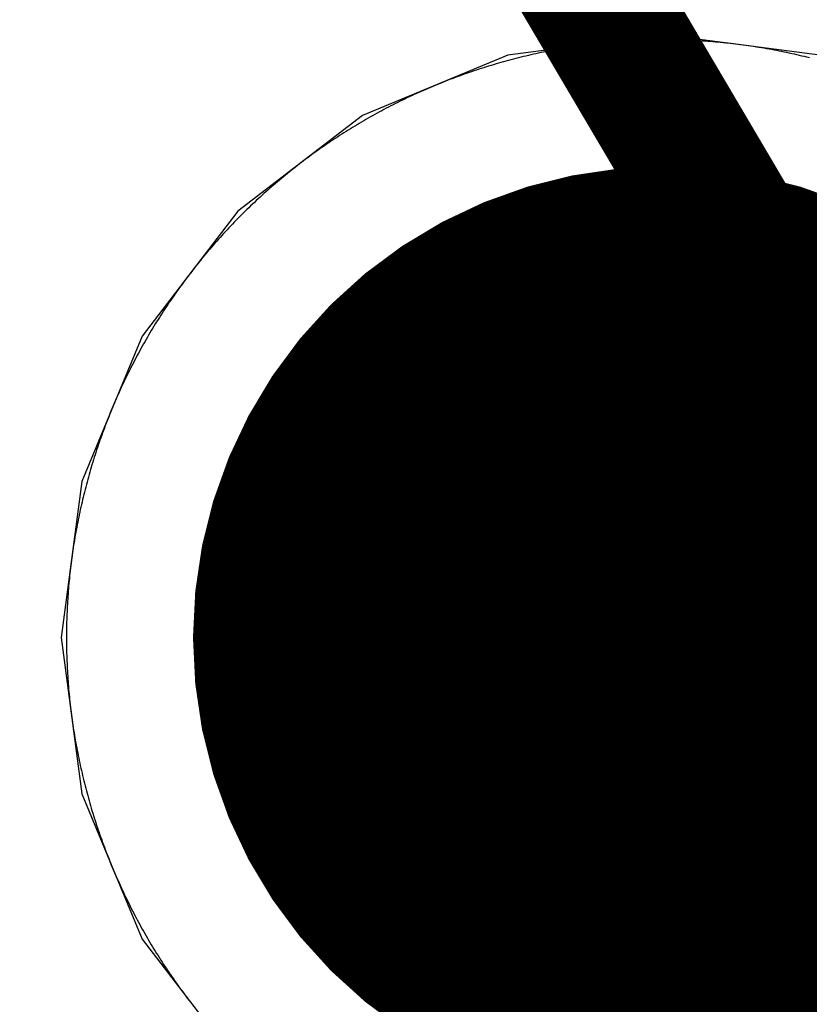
# Model space of a CAD drawing. Extents: x -1.5 to 9, y -3 to 5.
# Tile 55 of 256: x 0.1042 to 0.1603, y 2.0739 to 2.1439. Entities that reach past the tile are written whole.
import ezdxf

# ---------------------------------------------------------------- set-up
doc = ezdxf.new("R2010")
doc.units = 0
doc.layers.get('0').update_dxf_attribs({"linetype": 'CONTINUOUS'})
for name, color, linetype in [('qfn16-30-34-a_copper_signal_1', 1, 'CONTINUOUS'), ('qfn16-30-34-a_copper_signal_2', 1, 'CONTINUOUS'), ('qfn16-30-34-a_copper_signal_bot', 5, 'CONTINUOUS'), ('qfn16-30-34-a_copper_signal_top', 1, 'CONTINUOUS'), ('qfn16-30-34-a_drawing_1', 1, 'CONTINUOUS'), ('qfn16-30-34-a_drillmap_1', 1, 'CONTINUOUS'), ('qfn16-30-34-a_mechanical_19', 1, 'CONTINUOUS'), ('qfn16-30-34-a_pth_drill', 1, 'CONTINUOUS'), ('qfn16-30-34-a_soldermask_bot', 1, 'CONTINUOUS'), ('qfn16-30-34-a_soldermask_top', 1, 'CONTINUOUS')]:
    doc.layers.add(name, color=color, linetype=linetype)

# ---------------------------------------------------------------- blocks, each defined once
blk = doc.blocks.new('D24')
at = {"const_width": 0.0325}
blk.add_lwpolyline([(-0.01625, 0, 1), (0.01625, 0, 1)], format="xyb", close=True, dxfattribs=at)
blk = doc.blocks.new('D38')
at = {"const_width": 0.0335}
blk.add_lwpolyline([(-0.01675, 0, 1), (0.01675, 0, 1)], format="xyb", close=True, dxfattribs=at)
blk = doc.blocks.new('D60')
at = {"const_width": 0.0225}
blk.add_lwpolyline([(-0.01125, 0, 1), (0.01125, 0, 1)], format="xyb", close=True, dxfattribs=at)
blk = doc.blocks.new('D69')
at = {"const_width": 0.001667}
blk.add_lwpolyline([(-0.000833, 0, 1), (0.000833, 0, 1)], format="xyb", close=True, dxfattribs=at)
blk = doc.blocks.new('D44')
at = {"const_width": 0.0025}
blk.add_lwpolyline([(-0.00125, 0, 1), (0.00125, 0, 1)], format="xyb", close=True, dxfattribs=at)

msp = doc.modelspace()

# ---------------------------------------------------------------- linework, layer by layer
at = {"layer": 'qfn16-30-34-a_copper_signal_1', "color": 1}
for points in [[(0.15, 2.1425), (0.149817, 2.1425), (0.149633, 2.142499), (0.14945, 2.142497), (0.149266, 2.142494), (0.149083, 2.14249), (0.1489, 2.142486), (0.148716, 2.142481), (0.148533, 2.142475), (0.14835, 2.142468), (0.148167, 2.142461), (0.147983, 2.142452), (0.1478, 2.142443), (0.147617, 2.142433), (0.147434, 2.142423), (0.147251, 2.142411), (0.147068, 2.142399), (0.146885, 2.142386), (0.146702, 2.142372), (0.146519, 2.142357), (0.146337, 2.142342), (0.146154, 2.142326), (0.145971, 2.142309), (0.145789, 2.142291), (0.145606, 2.142272), (0.145424, 2.142253), (0.145242, 2.142233), (0.145059, 2.142212), (0.144877, 2.14219), (0.144695, 2.142168), (0.144513, 2.142144), (0.144331, 2.14212), (0.14415, 2.142095), (0.143968, 2.14207), (0.143787, 2.142044), (0.143605, 2.142016), (0.143424, 2.141988), (0.143243, 2.141959), (0.143062, 2.14193), (0.142881, 2.1419), (0.1427, 2.141869), (0.14252, 2.141837), (0.142339, 2.141804), (0.142159, 2.141771), (0.141979, 2.141736), (0.141799, 2.141701), (0.141619, 2.141666), (0.141439, 2.141629), (0.141259, 2.141592), (0.14108, 2.141553), (0.140901, 2.141515), (0.140722, 2.141475), (0.140543, 2.141434), (0.140364, 2.141393), (0.140186, 2.141351), (0.140007, 2.141309), (0.139829, 2.141265), (0.139651, 2.141221), (0.139473, 2.141176), (0.139296, 2.14113), (0.139118, 2.141083), (0.138941, 2.141036), (0.138764, 2.140988), (0.138587, 2.140939), (0.138411, 2.14089), (0.138234, 2.140839), (0.138058, 2.140788), (0.137882, 2.140736), (0.137707, 2.140683), (0.137531, 2.14063), (0.137356, 2.140576), (0.137181, 2.140521), (0.137006, 2.140465), (0.136832, 2.140409), (0.136658, 2.140351), (0.136484, 2.140294), (0.13631, 2.140235), (0.136136, 2.140175), (0.135963, 2.140115), (0.13579, 2.140054), (0.135617, 2.139992), (0.135445, 2.13993), (0.135273, 2.139867), (0.135101, 2.139803), (0.134929, 2.139738), (0.134758, 2.139673), (0.134587, 2.139607), (0.134416, 2.13954), (0.134246, 2.139472), (0.134075, 2.139404), (0.133905, 2.139335), (0.133736, 2.139265), (0.133567, 2.139194), (0.133398, 2.139123), (0.133229, 2.139051), (0.133061, 2.138978), (0.132893, 2.138905), (0.132725, 2.138831), (0.132557, 2.138756), (0.13239, 2.13868), (0.132224, 2.138604), (0.132057, 2.138527), (0.131891, 2.138449), (0.131725, 2.13837), (0.13156, 2.138291), (0.131395, 2.138211), (0.13123, 2.138131), (0.131066, 2.138049), (0.130902, 2.137967), (0.130738, 2.137885), (0.130575, 2.137801), (0.130412, 2.137717), (0.130249, 2.137632), (0.130087, 2.137546), (0.129925, 2.13746), (0.129764, 2.137373), (0.129603, 2.137285), (0.129442, 2.137197), (0.129282, 2.137108), (0.129122, 2.137018), (0.128962, 2.136928), (0.128803, 2.136837), (0.128644, 2.136745), (0.128486, 2.136652), (0.128328, 2.136559), (0.12817, 2.136465), (0.128013, 2.136371), (0.127856, 2.136276), (0.1277, 2.13618), (0.127544, 2.136083), (0.127389, 2.135986), (0.127234, 2.135888), (0.127079, 2.135789), (0.126925, 2.13569), (0.126771, 2.13559), (0.126617, 2.13549), (0.126465, 2.135388), (0.126312, 2.135287), (0.12616, 2.135184), (0.126008, 2.135081), (0.125857, 2.134977), (0.125707, 2.134872), (0.125556, 2.134767), (0.125406, 2.134661), (0.125257, 2.134555), (0.125108, 2.134448), (0.12496, 2.13434), (0.124812, 2.134232), (0.124664, 2.134123), (0.124517, 2.134013), (0.124371, 2.133903), (0.124225, 2.133792), (0.124079, 2.13368), (0.123934, 2.133568), (0.123789, 2.133455), (0.123645, 2.133342), (0.123502, 2.133228), (0.123359, 2.133113), (0.123216, 2.132998), (0.123074, 2.132882), (0.122932, 2.132766), (0.122791, 2.132648), (0.12265, 2.132531), (0.12251, 2.132412), (0.122371, 2.132294), (0.122231, 2.132174), (0.122093, 2.132054), (0.121955, 2.131933), (0.121817, 2.131812), (0.12168, 2.13169), (0.121544, 2.131567), (0.121408, 2.131444), (0.121272, 2.131321), (0.121137, 2.131196), (0.121003, 2.131072), (0.120869, 2.130946), (0.120736, 2.13082), (0.120603, 2.130693), (0.120471, 2.130566), (0.12034, 2.130439), (0.120208, 2.13031), (0.120078, 2.130182), (0.119948, 2.130052), (0.119819, 2.129922), (0.11969, 2.129792), (0.119561, 2.12966), (0.119434, 2.129529), (0.119306, 2.129397), (0.11918, 2.129264), (0.119054, 2.129131), (0.118928, 2.128997), (0.118804, 2.128863), (0.118679, 2.128728), (0.118556, 2.128592), (0.118433, 2.128456), (0.11831, 2.12832), (0.118188, 2.128183), (0.118067, 2.128045), (0.117946, 2.127907), (0.117826, 2.127769), (0.117707, 2.12763), (0.117588, 2.12749), (0.117469, 2.12735), (0.117352, 2.127209), (0.117234, 2.127068), (0.117118, 2.126926), (0.117002, 2.126784), (0.116887, 2.126642), (0.116772, 2.126498), (0.116658, 2.126355), (0.116545, 2.126211), (0.116432, 2.126066), (0.11632, 2.125921), (0.116208, 2.125775), (0.116097, 2.125629), (0.115987, 2.125483), (0.115877, 2.125336), (0.115768, 2.125188), (0.11566, 2.12504), (0.115552, 2.124892), (0.115445, 2.124743), (0.115339, 2.124594), (0.115233, 2.124444), (0.115128, 2.124294), (0.115023, 2.124143), (0.114919, 2.123992), (0.114816, 2.12384), (0.114713, 2.123688), (0.114612, 2.123535), (0.11451, 2.123383), (0.11441, 2.123229), (0.11431, 2.123075), (0.114211, 2.122921), (0.114112, 2.122767), (0.114014, 2.122611), (0.113917, 2.122456), (0.11382, 2.1223), (0.113724, 2.122144), (0.113629, 2.121987), (0.113535, 2.12183), (0.113441, 2.121672), (0.113348, 2.121514), (0.113255, 2.121356), (0.113163, 2.121197), (0.113072, 2.121038), (0.112982, 2.120878), (0.112892, 2.120718), (0.112803, 2.120558), (0.112715, 2.120397), (0.112627, 2.120236), (0.11254, 2.120075), (0.112454, 2.119913), (0.112368, 2.119751), (0.112283, 2.119588), (0.112199, 2.119425), (0.112115, 2.119262), (0.112033, 2.119098), (0.111951, 2.118934), (0.111869, 2.11877), (0.111789, 2.118605), (0.111709, 2.11844), (0.111629, 2.118275), (0.111551, 2.118109), (0.111473, 2.117943), (0.111396, 2.117776), (0.11132, 2.11761), (0.111244, 2.117443), (0.111169, 2.117275), (0.111095, 2.117107), (0.111022, 2.116939), (0.110949, 2.116771), (0.110877, 2.116602), (0.110806, 2.116433), (0.110735, 2.116264), (0.110665, 2.116095), (0.110596, 2.115925), (0.110528, 2.115754), (0.11046, 2.115584), (0.110393, 2.115413), (0.110327, 2.115242), (0.110262, 2.115071), (0.110197, 2.114899), (0.110133, 2.114727), (0.11007, 2.114555), (0.110007, 2.114383), (0.109946, 2.11421), (0.109885, 2.114037), (0.109825, 2.113864), (0.109765, 2.11369), (0.109707, 2.113516), (0.109649, 2.113342), (0.109591, 2.113168), (0.109535, 2.112994), (0.109479, 2.112819), (0.109424, 2.112644), (0.10937, 2.112469), (0.109317, 2.112293), (0.109264, 2.112118), (0.109212, 2.111942), (0.109161, 2.111765), (0.109111, 2.111589), (0.109061, 2.111413), (0.109012, 2.111236), (0.108964, 2.111059), (0.108917, 2.110882), (0.10887, 2.110704), (0.108824, 2.110527), (0.108779, 2.110349), (0.108735, 2.110171), (0.108691, 2.109993), (0.108649, 2.109814), (0.108607, 2.109636), (0.108566, 2.109457), (0.108525, 2.109278), (0.108485, 2.109099), (0.108447, 2.10892), (0.108408, 2.108741), (0.108371, 2.108561), (0.108335, 2.108381), (0.108299, 2.108201), (0.108264, 2.108021), (0.10823, 2.107841), (0.108196, 2.107661), (0.108163, 2.10748), (0.108132, 2.1073), (0.1081, 2.107119), (0.10807, 2.106938), (0.10804, 2.106757), (0.108012, 2.106576), (0.107984, 2.106395), (0.107957, 2.106213), (0.10793, 2.106032), (0.107904, 2.10585), (0.10788, 2.105669), (0.107856, 2.105487), (0.107832, 2.105305), (0.10781, 2.105123), (0.107788, 2.104941), (0.107767, 2.104758), (0.107747, 2.104576), (0.107728, 2.104394), (0.107709, 2.104211), (0.107691, 2.104029), (0.107674, 2.103846), (0.107658, 2.103664), (0.107643, 2.103481), (0.107628, 2.103298), (0.107614, 2.103115), (0.107601, 2.102932), (0.107589, 2.102749), (0.107577, 2.102566), (0.107567, 2.102383), (0.107557, 2.1022), (0.107548, 2.102017), (0.10754, 2.101834), (0.107532, 2.10165), (0.107525, 2.101467), (0.107519, 2.101284), (0.107514, 2.1011), (0.10751, 2.100917), (0.107506, 2.100734), (0.107504, 2.10055), (0.107501, 2.100367), (0.1075, 2.100183), (0.1075, 2.1), (0.1075, 2.099817), (0.107501, 2.099633), (0.107504, 2.09945), (0.107506, 2.099266), (0.10751, 2.099083), (0.107514, 2.0989), (0.107519, 2.098716), (0.107525, 2.098533), (0.107532, 2.09835), (0.10754, 2.098166), (0.107548, 2.097983), (0.107557, 2.0978), (0.107567, 2.097617), (0.107577, 2.097434), (0.107589, 2.097251), (0.107601, 2.097068), (0.107614, 2.096885), (0.107628, 2.096702), (0.107643, 2.096519), (0.107658, 2.096336), (0.107674, 2.096154), (0.107691, 2.095971), (0.107709, 2.095789), (0.107728, 2.095606), (0.107747, 2.095424), (0.107767, 2.095242), (0.107788, 2.095059), (0.10781, 2.094877), (0.107832, 2.094695), (0.107856, 2.094513), (0.10788, 2.094331), (0.107904, 2.09415), (0.10793, 2.093968), (0.107957, 2.093787), (0.107984, 2.093605), (0.108012, 2.093424), (0.10804, 2.093243), (0.10807, 2.093062), (0.1081, 2.092881), (0.108132, 2.0927), (0.108163, 2.09252), (0.108196, 2.092339), (0.10823, 2.092159), (0.108264, 2.091979), (0.108299, 2.091799), (0.108335, 2.091619), (0.108371, 2.091439), (0.108408, 2.091259), (0.108447, 2.09108), (0.108485, 2.090901), (0.108525, 2.090722), (0.108566, 2.090543), (0.108607, 2.090364), (0.108649, 2.090186), (0.108691, 2.090007), (0.108735, 2.089829), (0.108779, 2.089651), (0.108824, 2.089473), (0.10887, 2.089296), (0.108917, 2.089118), (0.108964, 2.088941), (0.109012, 2.088764), (0.109061, 2.088587), (0.109111, 2.088411), (0.109161, 2.088235), (0.109212, 2.088058), (0.109264, 2.087882), (0.109317, 2.087707), (0.10937, 2.087531), (0.109424, 2.087356), (0.109479, 2.087181), (0.109535, 2.087006), (0.109591, 2.086832), (0.109649, 2.086658), (0.109707, 2.086484), (0.109765, 2.08631), (0.109825, 2.086136), (0.109885, 2.085963), (0.109946, 2.08579), (0.110007, 2.085617), (0.11007, 2.085445), (0.110133, 2.085273), (0.110197, 2.085101), (0.110262, 2.084929), (0.110327, 2.084758), (0.110393, 2.084587), (0.11046, 2.084416), (0.110528, 2.084246), (0.110596, 2.084075), (0.110665, 2.083905), (0.110735, 2.083736), (0.110806, 2.083567), (0.110877, 2.083398), (0.110949, 2.083229), (0.111022, 2.083061), (0.111095, 2.082893), (0.111169, 2.082725), (0.111244, 2.082557), (0.11132, 2.08239), (0.111396, 2.082224), (0.111473, 2.082057), (0.111551, 2.081891), (0.111629, 2.081725), (0.111709, 2.08156), (0.111789, 2.081395), (0.111869, 2.08123), (0.111951, 2.081066), (0.112033, 2.080902), (0.112115, 2.080738), (0.112199, 2.080575), (0.112283, 2.080412), (0.112368, 2.080249), (0.112454, 2.080087), (0.11254, 2.079925), (0.112627, 2.079764), (0.112715, 2.079603), (0.112803, 2.079442), (0.112892, 2.079282), (0.112982, 2.079122), (0.113072, 2.078962), (0.113163, 2.078803), (0.113255, 2.078644), (0.113348, 2.078486), (0.113441, 2.078328), (0.113535, 2.07817), (0.113629, 2.078013), (0.113724, 2.077856), (0.11382, 2.0777), (0.113917, 2.077544), (0.114014, 2.077389), (0.114112, 2.077233), (0.114211, 2.077079), (0.11431, 2.076925), (0.11441, 2.076771), (0.11451, 2.076617), (0.114612, 2.076465), (0.114713, 2.076312), (0.114816, 2.07616), (0.114919, 2.076008), (0.115023, 2.075857), (0.115128, 2.075706), (0.115233, 2.075556), (0.115339, 2.075406), (0.115445, 2.075257), (0.115552, 2.075108), (0.11566, 2.07496), (0.115768, 2.074812), (0.115877, 2.074664), (0.115987, 2.074517), (0.116097, 2.074371), (0.116208, 2.074225), (0.11632, 2.074079), (0.116432, 2.073934), (0.116545, 2.073789)], [(0.160349, 2.141221), (0.160171, 2.141265), (0.159993, 2.141309), (0.159814, 2.141351), (0.159636, 2.141393), (0.159457, 2.141434), (0.159278, 2.141475), (0.159099, 2.141515), (0.15892, 2.141553), (0.158741, 2.141592), (0.158561, 2.141629), (0.158381, 2.141666), (0.158201, 2.141701), (0.158021, 2.141736), (0.157841, 2.141771), (0.157661, 2.141804), (0.15748, 2.141837), (0.1573, 2.141869), (0.157119, 2.1419), (0.156938, 2.14193), (0.156757, 2.141959), (0.156576, 2.141988), (0.156395, 2.142016), (0.156213, 2.142044), (0.156032, 2.14207), (0.15585, 2.142095), (0.155669, 2.14212), (0.155487, 2.142144), (0.155305, 2.142168), (0.155123, 2.14219), (0.154941, 2.142212), (0.154758, 2.142233), (0.154576, 2.142253), (0.154394, 2.142272), (0.154211, 2.142291), (0.154029, 2.142309), (0.153846, 2.142326), (0.153663, 2.142342), (0.153481, 2.142357), (0.153298, 2.142372), (0.153115, 2.142386), (0.152932, 2.142399), (0.152749, 2.142411), (0.152566, 2.142423), (0.152383, 2.142433), (0.1522, 2.142443), (0.152017, 2.142452), (0.151833, 2.142461), (0.15165, 2.142468), (0.151467, 2.142475), (0.151284, 2.142481), (0.1511, 2.142486), (0.150917, 2.14249), (0.150734, 2.142494), (0.15055, 2.142497), (0.150367, 2.142499), (0.150183, 2.1425), (0.15, 2.1425)]]:
    msp.add_lwpolyline(points, dxfattribs=at)
at = {"layer": 'qfn16-30-34-a_copper_signal_2', "color": 1}
for points in [[(0.15, 2.1425), (0.149817, 2.1425), (0.149633, 2.142499), (0.14945, 2.142497), (0.149266, 2.142494), (0.149083, 2.14249), (0.1489, 2.142486), (0.148716, 2.142481), (0.148533, 2.142475), (0.14835, 2.142468), (0.148167, 2.142461), (0.147983, 2.142452), (0.1478, 2.142443), (0.147617, 2.142433), (0.147434, 2.142423), (0.147251, 2.142411), (0.147068, 2.142399), (0.146885, 2.142386), (0.146702, 2.142372), (0.146519, 2.142357), (0.146337, 2.142342), (0.146154, 2.142326), (0.145971, 2.142309), (0.145789, 2.142291), (0.145606, 2.142272), (0.145424, 2.142253), (0.145242, 2.142233), (0.145059, 2.142212), (0.144877, 2.14219), (0.144695, 2.142168), (0.144513, 2.142144), (0.144331, 2.14212), (0.14415, 2.142095), (0.143968, 2.14207), (0.143787, 2.142044), (0.143605, 2.142016), (0.143424, 2.141988), (0.143243, 2.141959), (0.143062, 2.14193), (0.142881, 2.1419), (0.1427, 2.141869), (0.14252, 2.141837), (0.142339, 2.141804), (0.142159, 2.141771), (0.141979, 2.141736), (0.141799, 2.141701), (0.141619, 2.141666), (0.141439, 2.141629), (0.141259, 2.141592), (0.14108, 2.141553), (0.140901, 2.141515), (0.140722, 2.141475), (0.140543, 2.141434), (0.140364, 2.141393), (0.140186, 2.141351), (0.140007, 2.141309), (0.139829, 2.141265), (0.139651, 2.141221), (0.139473, 2.141176), (0.139296, 2.14113), (0.139118, 2.141083), (0.138941, 2.141036), (0.138764, 2.140988), (0.138587, 2.140939), (0.138411, 2.14089), (0.138234, 2.140839), (0.138058, 2.140788), (0.137882, 2.140736), (0.137707, 2.140683), (0.137531, 2.14063), (0.137356, 2.140576), (0.137181, 2.140521), (0.137006, 2.140465), (0.136832, 2.140409), (0.136658, 2.140351), (0.136484, 2.140294), (0.13631, 2.140235), (0.136136, 2.140175), (0.135963, 2.140115), (0.13579, 2.140054), (0.135617, 2.139992), (0.135445, 2.13993), (0.135273, 2.139867), (0.135101, 2.139803), (0.134929, 2.139738), (0.134758, 2.139673), (0.134587, 2.139607), (0.134416, 2.13954), (0.134246, 2.139472), (0.134075, 2.139404), (0.133905, 2.139335), (0.133736, 2.139265), (0.133567, 2.139194), (0.133398, 2.139123), (0.133229, 2.139051), (0.133061, 2.138978), (0.132893, 2.138905), (0.132725, 2.138831), (0.132557, 2.138756), (0.13239, 2.13868), (0.132224, 2.138604), (0.132057, 2.138527), (0.131891, 2.138449), (0.131725, 2.13837), (0.13156, 2.138291), (0.131395, 2.138211), (0.13123, 2.138131), (0.131066, 2.138049), (0.130902, 2.137967), (0.130738, 2.137885), (0.130575, 2.137801), (0.130412, 2.137717), (0.130249, 2.137632), (0.130087, 2.137546), (0.129925, 2.13746), (0.129764, 2.137373), (0.129603, 2.137285), (0.129442, 2.137197), (0.129282, 2.137108), (0.129122, 2.137018), (0.128962, 2.136928), (0.128803, 2.136837), (0.128644, 2.136745), (0.128486, 2.136652), (0.128328, 2.136559), (0.12817, 2.136465), (0.128013, 2.136371), (0.127856, 2.136276), (0.1277, 2.13618), (0.127544, 2.136083), (0.127389, 2.135986), (0.127234, 2.135888), (0.127079, 2.135789), (0.126925, 2.13569), (0.126771, 2.13559), (0.126617, 2.13549), (0.126465, 2.135388), (0.126312, 2.135287), (0.12616, 2.135184), (0.126008, 2.135081), (0.125857, 2.134977), (0.125707, 2.134872), (0.125556, 2.134767), (0.125406, 2.134661), (0.125257, 2.134555), (0.125108, 2.134448), (0.12496, 2.13434), (0.124812, 2.134232), (0.124664, 2.134123), (0.124517, 2.134013), (0.124371, 2.133903), (0.124225, 2.133792), (0.124079, 2.13368), (0.123934, 2.133568), (0.123789, 2.133455), (0.123645, 2.133342), (0.123502, 2.133228), (0.123359, 2.133113), (0.123216, 2.132998), (0.123074, 2.132882), (0.122932, 2.132766), (0.122791, 2.132648), (0.12265, 2.132531), (0.12251, 2.132412), (0.122371, 2.132294), (0.122231, 2.132174), (0.122093, 2.132054), (0.121955, 2.131933), (0.121817, 2.131812), (0.12168, 2.13169), (0.121544, 2.131567), (0.121408, 2.131444), (0.121272, 2.131321), (0.121137, 2.131196), (0.121003, 2.131072), (0.120869, 2.130946), (0.120736, 2.13082), (0.120603, 2.130693), (0.120471, 2.130566), (0.12034, 2.130439), (0.120208, 2.13031), (0.120078, 2.130182), (0.119948, 2.130052), (0.119819, 2.129922), (0.11969, 2.129792), (0.119561, 2.12966), (0.119434, 2.129529), (0.119306, 2.129397), (0.11918, 2.129264), (0.119054, 2.129131), (0.118928, 2.128997), (0.118804, 2.128863), (0.118679, 2.128728), (0.118556, 2.128592), (0.118433, 2.128456), (0.11831, 2.12832), (0.118188, 2.128183), (0.118067, 2.128045), (0.117946, 2.127907), (0.117826, 2.127769), (0.117707, 2.12763), (0.117588, 2.12749), (0.117469, 2.12735), (0.117352, 2.127209), (0.117234, 2.127068), (0.117118, 2.126926), (0.117002, 2.126784), (0.116887, 2.126642), (0.116772, 2.126498), (0.116658, 2.126355), (0.116545, 2.126211), (0.116432, 2.126066), (0.11632, 2.125921), (0.116208, 2.125775), (0.116097, 2.125629), (0.115987, 2.125483), (0.115877, 2.125336), (0.115768, 2.125188), (0.11566, 2.12504), (0.115552, 2.124892), (0.115445, 2.124743), (0.115339, 2.124594), (0.115233, 2.124444), (0.115128, 2.124294), (0.115023, 2.124143), (0.114919, 2.123992), (0.114816, 2.12384), (0.114713, 2.123688), (0.114612, 2.123535), (0.11451, 2.123383), (0.11441, 2.123229), (0.11431, 2.123075), (0.114211, 2.122921), (0.114112, 2.122767), (0.114014, 2.122611), (0.113917, 2.122456), (0.11382, 2.1223), (0.113724, 2.122144), (0.113629, 2.121987), (0.113535, 2.12183), (0.113441, 2.121672), (0.113348, 2.121514), (0.113255, 2.121356), (0.113163, 2.121197), (0.113072, 2.121038), (0.112982, 2.120878), (0.112892, 2.120718), (0.112803, 2.120558), (0.112715, 2.120397), (0.112627, 2.120236), (0.11254, 2.120075), (0.112454, 2.119913), (0.112368, 2.119751), (0.112283, 2.119588), (0.112199, 2.119425), (0.112115, 2.119262), (0.112033, 2.119098), (0.111951, 2.118934), (0.111869, 2.11877), (0.111789, 2.118605), (0.111709, 2.11844), (0.111629, 2.118275), (0.111551, 2.118109), (0.111473, 2.117943), (0.111396, 2.117776), (0.11132, 2.11761), (0.111244, 2.117443), (0.111169, 2.117275), (0.111095, 2.117107), (0.111022, 2.116939), (0.110949, 2.116771), (0.110877, 2.116602), (0.110806, 2.116433), (0.110735, 2.116264), (0.110665, 2.116095), (0.110596, 2.115925), (0.110528, 2.115754), (0.11046, 2.115584), (0.110393, 2.115413), (0.110327, 2.115242), (0.110262, 2.115071), (0.110197, 2.114899), (0.110133, 2.114727), (0.11007, 2.114555), (0.110007, 2.114383), (0.109946, 2.11421), (0.109885, 2.114037), (0.109825, 2.113864), (0.109765, 2.11369), (0.109707, 2.113516), (0.109649, 2.113342), (0.109591, 2.113168), (0.109535, 2.112994), (0.109479, 2.112819), (0.109424, 2.112644), (0.10937, 2.112469), (0.109317, 2.112293), (0.109264, 2.112118), (0.109212, 2.111942), (0.109161, 2.111765), (0.109111, 2.111589), (0.109061, 2.111413), (0.109012, 2.111236), (0.108964, 2.111059), (0.108917, 2.110882), (0.10887, 2.110704), (0.108824, 2.110527), (0.108779, 2.110349), (0.108735, 2.110171), (0.108691, 2.109993), (0.108649, 2.109814), (0.108607, 2.109636), (0.108566, 2.109457), (0.108525, 2.109278), (0.108485, 2.109099), (0.108447, 2.10892), (0.108408, 2.108741), (0.108371, 2.108561), (0.108335, 2.108381), (0.108299, 2.108201), (0.108264, 2.108021), (0.10823, 2.107841), (0.108196, 2.107661), (0.108163, 2.10748), (0.108132, 2.1073), (0.1081, 2.107119), (0.10807, 2.106938), (0.10804, 2.106757), (0.108012, 2.106576), (0.107984, 2.106395), (0.107957, 2.106213), (0.10793, 2.106032), (0.107904, 2.10585), (0.10788, 2.105669), (0.107856, 2.105487), (0.107832, 2.105305), (0.10781, 2.105123), (0.107788, 2.104941), (0.107767, 2.104758), (0.107747, 2.104576), (0.107728, 2.104394), (0.107709, 2.104211), (0.107691, 2.104029), (0.107674, 2.103846), (0.107658, 2.103664), (0.107643, 2.103481), (0.107628, 2.103298), (0.107614, 2.103115), (0.107601, 2.102932), (0.107589, 2.102749), (0.107577, 2.102566), (0.107567, 2.102383), (0.107557, 2.1022), (0.107548, 2.102017), (0.10754, 2.101834), (0.107532, 2.10165), (0.107525, 2.101467), (0.107519, 2.101284), (0.107514, 2.1011), (0.10751, 2.100917), (0.107506, 2.100734), (0.107504, 2.10055), (0.107501, 2.100367), (0.1075, 2.100183), (0.1075, 2.1), (0.1075, 2.099817), (0.107501, 2.099633), (0.107504, 2.09945), (0.107506, 2.099266), (0.10751, 2.099083), (0.107514, 2.0989), (0.107519, 2.098716), (0.107525, 2.098533), (0.107532, 2.09835), (0.10754, 2.098166), (0.107548, 2.097983), (0.107557, 2.0978), (0.107567, 2.097617), (0.107577, 2.097434), (0.107589, 2.097251), (0.107601, 2.097068), (0.107614, 2.096885), (0.107628, 2.096702), (0.107643, 2.096519), (0.107658, 2.096336), (0.107674, 2.096154), (0.107691, 2.095971), (0.107709, 2.095789), (0.107728, 2.095606), (0.107747, 2.095424), (0.107767, 2.095242), (0.107788, 2.095059), (0.10781, 2.094877), (0.107832, 2.094695), (0.107856, 2.094513), (0.10788, 2.094331), (0.107904, 2.09415), (0.10793, 2.093968), (0.107957, 2.093787), (0.107984, 2.093605), (0.108012, 2.093424), (0.10804, 2.093243), (0.10807, 2.093062), (0.1081, 2.092881), (0.108132, 2.0927), (0.108163, 2.09252), (0.108196, 2.092339), (0.10823, 2.092159), (0.108264, 2.091979), (0.108299, 2.091799), (0.108335, 2.091619), (0.108371, 2.091439), (0.108408, 2.091259), (0.108447, 2.09108), (0.108485, 2.090901), (0.108525, 2.090722), (0.108566, 2.090543), (0.108607, 2.090364), (0.108649, 2.090186), (0.108691, 2.090007), (0.108735, 2.089829), (0.108779, 2.089651), (0.108824, 2.089473), (0.10887, 2.089296), (0.108917, 2.089118), (0.108964, 2.088941), (0.109012, 2.088764), (0.109061, 2.088587), (0.109111, 2.088411), (0.109161, 2.088235), (0.109212, 2.088058), (0.109264, 2.087882), (0.109317, 2.087707), (0.10937, 2.087531), (0.109424, 2.087356), (0.109479, 2.087181), (0.109535, 2.087006), (0.109591, 2.086832), (0.109649, 2.086658), (0.109707, 2.086484), (0.109765, 2.08631), (0.109825, 2.086136), (0.109885, 2.085963), (0.109946, 2.08579), (0.110007, 2.085617), (0.11007, 2.085445), (0.110133, 2.085273), (0.110197, 2.085101), (0.110262, 2.084929), (0.110327, 2.084758), (0.110393, 2.084587), (0.11046, 2.084416), (0.110528, 2.084246), (0.110596, 2.084075), (0.110665, 2.083905), (0.110735, 2.083736), (0.110806, 2.083567), (0.110877, 2.083398), (0.110949, 2.083229), (0.111022, 2.083061), (0.111095, 2.082893), (0.111169, 2.082725), (0.111244, 2.082557), (0.11132, 2.08239), (0.111396, 2.082224), (0.111473, 2.082057), (0.111551, 2.081891), (0.111629, 2.081725), (0.111709, 2.08156), (0.111789, 2.081395), (0.111869, 2.08123), (0.111951, 2.081066), (0.112033, 2.080902), (0.112115, 2.080738), (0.112199, 2.080575), (0.112283, 2.080412), (0.112368, 2.080249), (0.112454, 2.080087), (0.11254, 2.079925), (0.112627, 2.079764), (0.112715, 2.079603), (0.112803, 2.079442), (0.112892, 2.079282), (0.112982, 2.079122), (0.113072, 2.078962), (0.113163, 2.078803), (0.113255, 2.078644), (0.113348, 2.078486), (0.113441, 2.078328), (0.113535, 2.07817), (0.113629, 2.078013), (0.113724, 2.077856), (0.11382, 2.0777), (0.113917, 2.077544), (0.114014, 2.077389), (0.114112, 2.077233), (0.114211, 2.077079), (0.11431, 2.076925), (0.11441, 2.076771), (0.11451, 2.076617), (0.114612, 2.076465), (0.114713, 2.076312), (0.114816, 2.07616), (0.114919, 2.076008), (0.115023, 2.075857), (0.115128, 2.075706), (0.115233, 2.075556), (0.115339, 2.075406), (0.115445, 2.075257), (0.115552, 2.075108), (0.11566, 2.07496), (0.115768, 2.074812), (0.115877, 2.074664), (0.115987, 2.074517), (0.116097, 2.074371), (0.116208, 2.074225), (0.11632, 2.074079), (0.116432, 2.073934), (0.116545, 2.073789)], [(0.160349, 2.141221), (0.160171, 2.141265), (0.159993, 2.141309), (0.159814, 2.141351), (0.159636, 2.141393), (0.159457, 2.141434), (0.159278, 2.141475), (0.159099, 2.141515), (0.15892, 2.141553), (0.158741, 2.141592), (0.158561, 2.141629), (0.158381, 2.141666), (0.158201, 2.141701), (0.158021, 2.141736), (0.157841, 2.141771), (0.157661, 2.141804), (0.15748, 2.141837), (0.1573, 2.141869), (0.157119, 2.1419), (0.156938, 2.14193), (0.156757, 2.141959), (0.156576, 2.141988), (0.156395, 2.142016), (0.156213, 2.142044), (0.156032, 2.14207), (0.15585, 2.142095), (0.155669, 2.14212), (0.155487, 2.142144), (0.155305, 2.142168), (0.155123, 2.14219), (0.154941, 2.142212), (0.154758, 2.142233), (0.154576, 2.142253), (0.154394, 2.142272), (0.154211, 2.142291), (0.154029, 2.142309), (0.153846, 2.142326), (0.153663, 2.142342), (0.153481, 2.142357), (0.153298, 2.142372), (0.153115, 2.142386), (0.152932, 2.142399), (0.152749, 2.142411), (0.152566, 2.142423), (0.152383, 2.142433), (0.1522, 2.142443), (0.152017, 2.142452), (0.151833, 2.142461), (0.15165, 2.142468), (0.151467, 2.142475), (0.151284, 2.142481), (0.1511, 2.142486), (0.150917, 2.14249), (0.150734, 2.142494), (0.15055, 2.142497), (0.150367, 2.142499), (0.150183, 2.1425), (0.15, 2.1425)]]:
    msp.add_lwpolyline(points, dxfattribs=at)
at = {"layer": 'qfn16-30-34-a_copper_signal_bot', "color": 5}
for points in [[(0.15, 2.142867), (0.138905, 2.141406), (0.128567, 2.137124), (0.119689, 2.130311), (0.112876, 2.121433), (0.108594, 2.111095), (0.107133, 2.1), (0.108594, 2.088905), (0.112876, 2.078567), (0.119689, 2.069689)], [(0.180311, 2.069689), (0.187124, 2.078567), (0.191406, 2.088905), (0.192867, 2.1), (0.191406, 2.111095), (0.187124, 2.121433), (0.180311, 2.130311), (0.171433, 2.137124), (0.161095, 2.141406), (0.15, 2.142867)]]:
    msp.add_lwpolyline(points, dxfattribs=at)
at = {"layer": 'qfn16-30-34-a_copper_signal_top', "color": 1}
for points in [[(0.15, 2.1425), (0.149817, 2.1425), (0.149633, 2.142499), (0.14945, 2.142497), (0.149266, 2.142494), (0.149083, 2.14249), (0.1489, 2.142486), (0.148716, 2.142481), (0.148533, 2.142475), (0.14835, 2.142468), (0.148167, 2.142461), (0.147983, 2.142452), (0.1478, 2.142443), (0.147617, 2.142433), (0.147434, 2.142423), (0.147251, 2.142411), (0.147068, 2.142399), (0.146885, 2.142386), (0.146702, 2.142372), (0.146519, 2.142357), (0.146337, 2.142342), (0.146154, 2.142326), (0.145971, 2.142309), (0.145789, 2.142291), (0.145606, 2.142272), (0.145424, 2.142253), (0.145242, 2.142233), (0.145059, 2.142212), (0.144877, 2.14219), (0.144695, 2.142168), (0.144513, 2.142144), (0.144331, 2.14212), (0.14415, 2.142095), (0.143968, 2.14207), (0.143787, 2.142044), (0.143605, 2.142016), (0.143424, 2.141988), (0.143243, 2.141959), (0.143062, 2.14193), (0.142881, 2.1419), (0.1427, 2.141869), (0.14252, 2.141837), (0.142339, 2.141804), (0.142159, 2.141771), (0.141979, 2.141736), (0.141799, 2.141701), (0.141619, 2.141666), (0.141439, 2.141629), (0.141259, 2.141592), (0.14108, 2.141553), (0.140901, 2.141515), (0.140722, 2.141475), (0.140543, 2.141434), (0.140364, 2.141393), (0.140186, 2.141351), (0.140007, 2.141309), (0.139829, 2.141265), (0.139651, 2.141221), (0.139473, 2.141176), (0.139296, 2.14113), (0.139118, 2.141083), (0.138941, 2.141036), (0.138764, 2.140988), (0.138587, 2.140939), (0.138411, 2.14089), (0.138234, 2.140839), (0.138058, 2.140788), (0.137882, 2.140736), (0.137707, 2.140683), (0.137531, 2.14063), (0.137356, 2.140576), (0.137181, 2.140521), (0.137006, 2.140465), (0.136832, 2.140409), (0.136658, 2.140351), (0.136484, 2.140294), (0.13631, 2.140235), (0.136136, 2.140175), (0.135963, 2.140115), (0.13579, 2.140054), (0.135617, 2.139992), (0.135445, 2.13993), (0.135273, 2.139867), (0.135101, 2.139803), (0.134929, 2.139738), (0.134758, 2.139673), (0.134587, 2.139607), (0.134416, 2.13954), (0.134246, 2.139472), (0.134075, 2.139404), (0.133905, 2.139335), (0.133736, 2.139265), (0.133567, 2.139194), (0.133398, 2.139123), (0.133229, 2.139051), (0.133061, 2.138978), (0.132893, 2.138905), (0.132725, 2.138831), (0.132557, 2.138756), (0.13239, 2.13868), (0.132224, 2.138604), (0.132057, 2.138527), (0.131891, 2.138449), (0.131725, 2.13837), (0.13156, 2.138291), (0.131395, 2.138211), (0.13123, 2.138131), (0.131066, 2.138049), (0.130902, 2.137967), (0.130738, 2.137885), (0.130575, 2.137801), (0.130412, 2.137717), (0.130249, 2.137632), (0.130087, 2.137546), (0.129925, 2.13746), (0.129764, 2.137373), (0.129603, 2.137285), (0.129442, 2.137197), (0.129282, 2.137108), (0.129122, 2.137018), (0.128962, 2.136928), (0.128803, 2.136837), (0.128644, 2.136745), (0.128486, 2.136652), (0.128328, 2.136559), (0.12817, 2.136465), (0.128013, 2.136371), (0.127856, 2.136276), (0.1277, 2.13618), (0.127544, 2.136083), (0.127389, 2.135986), (0.127234, 2.135888), (0.127079, 2.135789), (0.126925, 2.13569), (0.126771, 2.13559), (0.126617, 2.13549), (0.126465, 2.135388), (0.126312, 2.135287), (0.12616, 2.135184), (0.126008, 2.135081), (0.125857, 2.134977), (0.125707, 2.134872), (0.125556, 2.134767), (0.125406, 2.134661), (0.125257, 2.134555), (0.125108, 2.134448), (0.12496, 2.13434), (0.124812, 2.134232), (0.124664, 2.134123), (0.124517, 2.134013), (0.124371, 2.133903), (0.124225, 2.133792), (0.124079, 2.13368), (0.123934, 2.133568), (0.123789, 2.133455), (0.123645, 2.133342), (0.123502, 2.133228), (0.123359, 2.133113), (0.123216, 2.132998), (0.123074, 2.132882), (0.122932, 2.132766), (0.122791, 2.132648), (0.12265, 2.132531), (0.12251, 2.132412), (0.122371, 2.132294), (0.122231, 2.132174), (0.122093, 2.132054), (0.121955, 2.131933), (0.121817, 2.131812), (0.12168, 2.13169), (0.121544, 2.131567), (0.121408, 2.131444), (0.121272, 2.131321), (0.121137, 2.131196), (0.121003, 2.131072), (0.120869, 2.130946), (0.120736, 2.13082), (0.120603, 2.130693), (0.120471, 2.130566), (0.12034, 2.130439), (0.120208, 2.13031), (0.120078, 2.130182), (0.119948, 2.130052), (0.119819, 2.129922), (0.11969, 2.129792), (0.119561, 2.12966), (0.119434, 2.129529), (0.119306, 2.129397), (0.11918, 2.129264), (0.119054, 2.129131), (0.118928, 2.128997), (0.118804, 2.128863), (0.118679, 2.128728), (0.118556, 2.128592), (0.118433, 2.128456), (0.11831, 2.12832), (0.118188, 2.128183), (0.118067, 2.128045), (0.117946, 2.127907), (0.117826, 2.127769), (0.117707, 2.12763), (0.117588, 2.12749), (0.117469, 2.12735), (0.117352, 2.127209), (0.117234, 2.127068), (0.117118, 2.126926), (0.117002, 2.126784), (0.116887, 2.126642), (0.116772, 2.126498), (0.116658, 2.126355), (0.116545, 2.126211), (0.116432, 2.126066), (0.11632, 2.125921), (0.116208, 2.125775), (0.116097, 2.125629), (0.115987, 2.125483), (0.115877, 2.125336), (0.115768, 2.125188), (0.11566, 2.12504), (0.115552, 2.124892), (0.115445, 2.124743), (0.115339, 2.124594), (0.115233, 2.124444), (0.115128, 2.124294), (0.115023, 2.124143), (0.114919, 2.123992), (0.114816, 2.12384), (0.114713, 2.123688), (0.114612, 2.123535), (0.11451, 2.123383), (0.11441, 2.123229), (0.11431, 2.123075), (0.114211, 2.122921), (0.114112, 2.122767), (0.114014, 2.122611), (0.113917, 2.122456), (0.11382, 2.1223), (0.113724, 2.122144), (0.113629, 2.121987), (0.113535, 2.12183), (0.113441, 2.121672), (0.113348, 2.121514), (0.113255, 2.121356), (0.113163, 2.121197), (0.113072, 2.121038), (0.112982, 2.120878), (0.112892, 2.120718), (0.112803, 2.120558), (0.112715, 2.120397), (0.112627, 2.120236), (0.11254, 2.120075), (0.112454, 2.119913), (0.112368, 2.119751), (0.112283, 2.119588), (0.112199, 2.119425), (0.112115, 2.119262), (0.112033, 2.119098), (0.111951, 2.118934), (0.111869, 2.11877), (0.111789, 2.118605), (0.111709, 2.11844), (0.111629, 2.118275), (0.111551, 2.118109), (0.111473, 2.117943), (0.111396, 2.117776), (0.11132, 2.11761), (0.111244, 2.117443), (0.111169, 2.117275), (0.111095, 2.117107), (0.111022, 2.116939), (0.110949, 2.116771), (0.110877, 2.116602), (0.110806, 2.116433), (0.110735, 2.116264), (0.110665, 2.116095), (0.110596, 2.115925), (0.110528, 2.115754), (0.11046, 2.115584), (0.110393, 2.115413), (0.110327, 2.115242), (0.110262, 2.115071), (0.110197, 2.114899), (0.110133, 2.114727), (0.11007, 2.114555), (0.110007, 2.114383), (0.109946, 2.11421), (0.109885, 2.114037), (0.109825, 2.113864), (0.109765, 2.11369), (0.109707, 2.113516), (0.109649, 2.113342), (0.109591, 2.113168), (0.109535, 2.112994), (0.109479, 2.112819), (0.109424, 2.112644), (0.10937, 2.112469), (0.109317, 2.112293), (0.109264, 2.112118), (0.109212, 2.111942), (0.109161, 2.111765), (0.109111, 2.111589), (0.109061, 2.111413), (0.109012, 2.111236), (0.108964, 2.111059), (0.108917, 2.110882), (0.10887, 2.110704), (0.108824, 2.110527), (0.108779, 2.110349), (0.108735, 2.110171), (0.108691, 2.109993), (0.108649, 2.109814), (0.108607, 2.109636), (0.108566, 2.109457), (0.108525, 2.109278), (0.108485, 2.109099), (0.108447, 2.10892), (0.108408, 2.108741), (0.108371, 2.108561), (0.108335, 2.108381), (0.108299, 2.108201), (0.108264, 2.108021), (0.10823, 2.107841), (0.108196, 2.107661), (0.108163, 2.10748), (0.108132, 2.1073), (0.1081, 2.107119), (0.10807, 2.106938), (0.10804, 2.106757), (0.108012, 2.106576), (0.107984, 2.106395), (0.107957, 2.106213), (0.10793, 2.106032), (0.107904, 2.10585), (0.10788, 2.105669), (0.107856, 2.105487), (0.107832, 2.105305), (0.10781, 2.105123), (0.107788, 2.104941), (0.107767, 2.104758), (0.107747, 2.104576), (0.107728, 2.104394), (0.107709, 2.104211), (0.107691, 2.104029), (0.107674, 2.103846), (0.107658, 2.103664), (0.107643, 2.103481), (0.107628, 2.103298), (0.107614, 2.103115), (0.107601, 2.102932), (0.107589, 2.102749), (0.107577, 2.102566), (0.107567, 2.102383), (0.107557, 2.1022), (0.107548, 2.102017), (0.10754, 2.101834), (0.107532, 2.10165), (0.107525, 2.101467), (0.107519, 2.101284), (0.107514, 2.1011), (0.10751, 2.100917), (0.107506, 2.100734), (0.107504, 2.10055), (0.107501, 2.100367), (0.1075, 2.100183), (0.1075, 2.1), (0.1075, 2.099817), (0.107501, 2.099633), (0.107504, 2.09945), (0.107506, 2.099266), (0.10751, 2.099083), (0.107514, 2.0989), (0.107519, 2.098716), (0.107525, 2.098533), (0.107532, 2.09835), (0.10754, 2.098166), (0.107548, 2.097983), (0.107557, 2.0978), (0.107567, 2.097617), (0.107577, 2.097434), (0.107589, 2.097251), (0.107601, 2.097068), (0.107614, 2.096885), (0.107628, 2.096702), (0.107643, 2.096519), (0.107658, 2.096336), (0.107674, 2.096154), (0.107691, 2.095971), (0.107709, 2.095789), (0.107728, 2.095606), (0.107747, 2.095424), (0.107767, 2.095242), (0.107788, 2.095059), (0.10781, 2.094877), (0.107832, 2.094695), (0.107856, 2.094513), (0.10788, 2.094331), (0.107904, 2.09415), (0.10793, 2.093968), (0.107957, 2.093787), (0.107984, 2.093605), (0.108012, 2.093424), (0.10804, 2.093243), (0.10807, 2.093062), (0.1081, 2.092881), (0.108132, 2.0927), (0.108163, 2.09252), (0.108196, 2.092339), (0.10823, 2.092159), (0.108264, 2.091979), (0.108299, 2.091799), (0.108335, 2.091619), (0.108371, 2.091439), (0.108408, 2.091259), (0.108447, 2.09108), (0.108485, 2.090901), (0.108525, 2.090722), (0.108566, 2.090543), (0.108607, 2.090364), (0.108649, 2.090186), (0.108691, 2.090007), (0.108735, 2.089829), (0.108779, 2.089651), (0.108824, 2.089473), (0.10887, 2.089296), (0.108917, 2.089118), (0.108964, 2.088941), (0.109012, 2.088764), (0.109061, 2.088587), (0.109111, 2.088411), (0.109161, 2.088235), (0.109212, 2.088058), (0.109264, 2.087882), (0.109317, 2.087707), (0.10937, 2.087531), (0.109424, 2.087356), (0.109479, 2.087181), (0.109535, 2.087006), (0.109591, 2.086832), (0.109649, 2.086658), (0.109707, 2.086484), (0.109765, 2.08631), (0.109825, 2.086136), (0.109885, 2.085963), (0.109946, 2.08579), (0.110007, 2.085617), (0.11007, 2.085445), (0.110133, 2.085273), (0.110197, 2.085101), (0.110262, 2.084929), (0.110327, 2.084758), (0.110393, 2.084587), (0.11046, 2.084416), (0.110528, 2.084246), (0.110596, 2.084075), (0.110665, 2.083905), (0.110735, 2.083736), (0.110806, 2.083567), (0.110877, 2.083398), (0.110949, 2.083229), (0.111022, 2.083061), (0.111095, 2.082893), (0.111169, 2.082725), (0.111244, 2.082557), (0.11132, 2.08239), (0.111396, 2.082224), (0.111473, 2.082057), (0.111551, 2.081891), (0.111629, 2.081725), (0.111709, 2.08156), (0.111789, 2.081395), (0.111869, 2.08123), (0.111951, 2.081066), (0.112033, 2.080902), (0.112115, 2.080738), (0.112199, 2.080575), (0.112283, 2.080412), (0.112368, 2.080249), (0.112454, 2.080087), (0.11254, 2.079925), (0.112627, 2.079764), (0.112715, 2.079603), (0.112803, 2.079442), (0.112892, 2.079282), (0.112982, 2.079122), (0.113072, 2.078962), (0.113163, 2.078803), (0.113255, 2.078644), (0.113348, 2.078486), (0.113441, 2.078328), (0.113535, 2.07817), (0.113629, 2.078013), (0.113724, 2.077856), (0.11382, 2.0777), (0.113917, 2.077544), (0.114014, 2.077389), (0.114112, 2.077233), (0.114211, 2.077079), (0.11431, 2.076925), (0.11441, 2.076771), (0.11451, 2.076617), (0.114612, 2.076465), (0.114713, 2.076312), (0.114816, 2.07616), (0.114919, 2.076008), (0.115023, 2.075857), (0.115128, 2.075706), (0.115233, 2.075556), (0.115339, 2.075406), (0.115445, 2.075257), (0.115552, 2.075108), (0.11566, 2.07496), (0.115768, 2.074812), (0.115877, 2.074664), (0.115987, 2.074517), (0.116097, 2.074371), (0.116208, 2.074225), (0.11632, 2.074079), (0.116432, 2.073934), (0.116545, 2.073789)], [(0.160349, 2.141221), (0.160171, 2.141265), (0.159993, 2.141309), (0.159814, 2.141351), (0.159636, 2.141393), (0.159457, 2.141434), (0.159278, 2.141475), (0.159099, 2.141515), (0.15892, 2.141553), (0.158741, 2.141592), (0.158561, 2.141629), (0.158381, 2.141666), (0.158201, 2.141701), (0.158021, 2.141736), (0.157841, 2.141771), (0.157661, 2.141804), (0.15748, 2.141837), (0.1573, 2.141869), (0.157119, 2.1419), (0.156938, 2.14193), (0.156757, 2.141959), (0.156576, 2.141988), (0.156395, 2.142016), (0.156213, 2.142044), (0.156032, 2.14207), (0.15585, 2.142095), (0.155669, 2.14212), (0.155487, 2.142144), (0.155305, 2.142168), (0.155123, 2.14219), (0.154941, 2.142212), (0.154758, 2.142233), (0.154576, 2.142253), (0.154394, 2.142272), (0.154211, 2.142291), (0.154029, 2.142309), (0.153846, 2.142326), (0.153663, 2.142342), (0.153481, 2.142357), (0.153298, 2.142372), (0.153115, 2.142386), (0.152932, 2.142399), (0.152749, 2.142411), (0.152566, 2.142423), (0.152383, 2.142433), (0.1522, 2.142443), (0.152017, 2.142452), (0.151833, 2.142461), (0.15165, 2.142468), (0.151467, 2.142475), (0.151284, 2.142481), (0.1511, 2.142486), (0.150917, 2.14249), (0.150734, 2.142494), (0.15055, 2.142497), (0.150367, 2.142499), (0.150183, 2.1425), (0.15, 2.1425)]]:
    msp.add_lwpolyline(points, dxfattribs=at)
at = {"layer": 'qfn16-30-34-a_drawing_1', "color": 1, "const_width": 0.003}
for points in [[(0.157774, 2.113328), (0.146667, 2.113328)], [(0.146667, 2.113328), (0.15222, 2.113328)], [(0.15222, 2.113328), (0.15222, 2.085559)], [(0.141113, 2.080006), (0.135559, 2.085559)], [(0.15222, 2.085559), (0.146667, 2.080006)], [(0.146667, 2.080006), (0.141113, 2.080006)]]:
    msp.add_lwpolyline(points, dxfattribs=at)
at = {"layer": 'qfn16-30-34-a_drillmap_1', "color": 1, "const_width": 0.005}
for points in [[(0.15, 2.0775), (0.15, 2.1225)], [(0.1275, 2.1), (0.1725, 2.1)]]:
    msp.add_lwpolyline(points, dxfattribs=at)
at = {"layer": 'qfn16-30-34-a_mechanical_19', "color": 1, "const_width": 0.01}
msp.add_lwpolyline([(-0.3, 2.9), (0.568743, 1.427265)], dxfattribs=at)

# ---------------------------------------------------------------- block references
at = {"layer": 'qfn16-30-34-a_copper_signal_1'}
msp.add_blockref('D24', (0.15, 2.1), dxfattribs=at)
at = {"layer": 'qfn16-30-34-a_copper_signal_2'}
msp.add_blockref('D24', (0.15, 2.1), dxfattribs=at)
at = {"layer": 'qfn16-30-34-a_copper_signal_bot'}
msp.add_blockref('D24', (0.15, 2.1), dxfattribs=at)
at = {"layer": 'qfn16-30-34-a_copper_signal_top'}
msp.add_blockref('D24', (0.15, 2.1), dxfattribs=at)
at = {"layer": 'qfn16-30-34-a_drawing_1'}
for p in [(0.146667, 2.113328), (0.15222, 2.113328), (0.157774, 2.113328), (0.135559, 2.085559), (0.15222, 2.085559), (0.141113, 2.080006), (0.146667, 2.080006)]:
    msp.add_blockref('D69', p, dxfattribs=at)
at = {"layer": 'qfn16-30-34-a_drillmap_1'}
for p in [(0.15, 2.1225), (0.1275, 2.1), (0.15, 2.0775)]:
    msp.add_blockref('D44', p, dxfattribs=at)
at = {"layer": 'qfn16-30-34-a_pth_drill'}
msp.add_blockref('D60', (0.15, 2.1), dxfattribs=at)
at = {"layer": 'qfn16-30-34-a_soldermask_bot'}
msp.add_blockref('D38', (0.15, 2.1), dxfattribs=at)
at = {"layer": 'qfn16-30-34-a_soldermask_top'}
msp.add_blockref('D38', (0.15, 2.1), dxfattribs=at)

doc.saveas('drawing.dxf')
